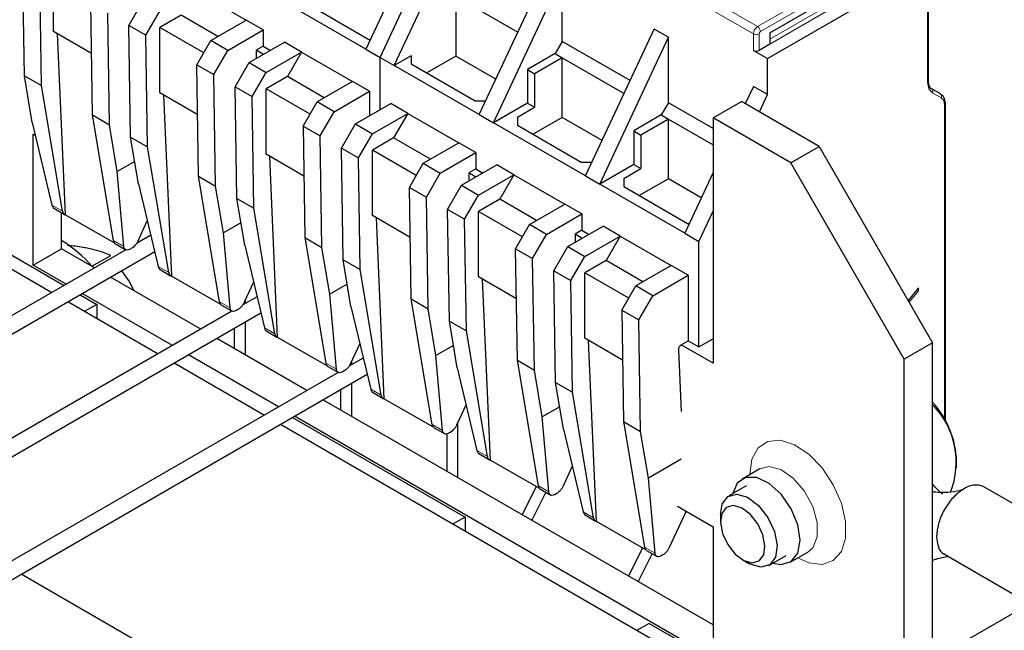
# Model space of a CAD drawing. Header units: millimetres. Extents: x 5 to 418, y 2 to 292.
# Tile 35 of 41: x 372 to 391, y 106 to 118. Entities that reach past the tile are written whole.
import ezdxf

# ---------------------------------------------------------------- set-up
doc = ezdxf.new("R2010")
doc.units = ezdxf.units.MM

msp = doc.modelspace()

# ---------------------------------------------------------------- linework, layer by layer
at = {"color": 7, "linetype": 'Continuous', "lineweight": 25}
for p, q in [((379.9153, 120.1561), (378.5435, 117.2234)), ((378.8263, 117.0601), (380.1981, 119.9928)), ((379.1092, 116.8968), (380.481, 119.8295)), ((371.7234, 116.6947), (371.6894, 118.923)), ((372.3068, 117.5755), (372.3068, 118.8819)), ((380.8062, 115.9171), (382.178, 118.8498)), ((386.5621, 117.0375), (389.7582, 118.8826)), ((372.0628, 116.4987), (372.0288, 118.7271)), ((381.0891, 115.7539), (382.4609, 118.6865)), ((382.4609, 117.3801), (382.4609, 118.6865)), ((375.1352, 118.3922), (376.1535, 117.8043)), ((373.8107, 117.6984), (374.0887, 118.1799)), ((378.5435, 117.2234), (376.8464, 118.2031)), ((380.3395, 118.2781), (380.3395, 117.0859)), ((380.3395, 118.2781), (381.5766, 117.564)), ((386.6045, 117.5519), (387.9056, 118.303)), ((373.081, 115.9109), (373.047, 118.1393)), ((374.1501, 117.5025), (374.4281, 117.984)), ((377.3273, 118.1541), (378.6001, 117.4193)), ((389.7758, 116.5882), (389.7758, 118.1431)), ((373.4204, 115.715), (373.3865, 117.9433)), ((374.8524, 117.9023), (374.4281, 117.6573)), ((375.5877, 117.4778), (374.8524, 117.9023)), ((375.4464, 117.3961), (376.1535, 117.8043)), ((376.4929, 117.6084), (376.1535, 117.8043)), ((373.0623, 117.1393), (372.3068, 117.5755)), ((374.1501, 117.5025), (373.8107, 117.6984)), ((373.8447, 115.47), (373.8107, 117.6984)), ((375.3049, 117.1512), (374.4281, 117.6573)), ((374.4281, 116.3509), (374.4281, 117.6573)), ((375.7858, 117.2002), (376.4929, 117.6084)), ((376.4929, 117.6084), (376.4929, 117.2818)), ((382.9275, 114.6925), (384.2993, 117.6252)), ((384.5822, 117.4619), (384.2993, 117.6252)), ((372.3803, 117.5331), (372.5375, 113.9197)), ((374.1841, 115.2741), (374.1501, 117.5025)), ((375.1684, 116.9146), (375.4464, 117.3961)), ((375.7858, 117.2002), (375.4464, 117.3961)), ((378.6001, 117.4193), (378.6351, 117.4193)), ((382.4609, 117.3801), (382.3194, 117.1351)), ((383.8182, 116.5965), (382.4609, 117.3801)), ((383.2104, 114.5292), (384.5822, 117.4619)), ((384.5822, 116.1555), (384.5822, 117.4619)), ((386.6045, 117.5519), (386.6045, 117.3233)), ((375.5078, 116.7187), (375.7858, 117.2002)), ((376.21, 116.9553), (376.9171, 117.3635)), ((376.4929, 117.2818), (376.3543, 117.2018)), ((376.3543, 117.2018), (376.3543, 117.0386)), ((376.4957, 117.1202), (376.3543, 117.2018)), ((376.4929, 117.2818), (376.6343, 117.2002)), ((377.2566, 117.1675), (376.9171, 117.3635)), ((378.5435, 117.2234), (378.8263, 117.0601)), ((386.2792, 117.2008), (386.5621, 117.0375)), ((386.6045, 117.3233), (386.3924, 117.2008)), ((376.5494, 116.7593), (377.2566, 117.1675)), ((377.2566, 117.1675), (376.9737, 116.6776)), ((377.2566, 117.1675), (378.2748, 116.5797)), ((378.8263, 116.0164), (378.8263, 117.0601)), ((378.8263, 117.0601), (379.1092, 116.8968)), ((379.4486, 117.0928), (379.1092, 116.8968)), ((379.4486, 117.0928), (379.4486, 116.9295)), ((380.3395, 117.0859), (379.7585, 116.7505)), ((381.1375, 116.6253), (380.3395, 117.0859)), ((382.3194, 117.1351), (381.7679, 116.8167)), ((382.4609, 117.0535), (381.9093, 116.7351)), ((382.3194, 117.1351), (382.4609, 117.0535)), ((382.4609, 117.0535), (383.6979, 116.3394)), ((382.4609, 115.8613), (382.4609, 117.0535)), ((386.5621, 116.319), (386.5621, 117.0375)), ((375.1684, 116.9146), (375.5078, 116.7187)), ((375.2023, 114.6863), (375.1684, 116.9146)), ((375.932, 116.4738), (376.21, 116.9553)), ((376.21, 116.9553), (376.5494, 116.7593)), ((380.8062, 115.9171), (379.1092, 116.8968)), ((379.4486, 116.9295), (380.7214, 116.1947)), ((381.7679, 116.8167), (381.7679, 116.1457)), ((381.7679, 116.8167), (381.9093, 116.7351)), ((371.7234, 116.6947), (372.0628, 116.4987)), ((371.8797, 115.7611), (371.7234, 116.6947)), ((375.5418, 114.4904), (375.5078, 116.7187)), ((376.2715, 116.2778), (376.5494, 116.7593)), ((376.9737, 116.6776), (376.5494, 116.4327)), ((377.7091, 116.2531), (376.9737, 116.6776)), ((381.9093, 116.7351), (381.9093, 116.0641)), ((372.4828, 113.9906), (372.0628, 116.4987)), ((375.932, 116.4738), (376.2715, 116.2778)), ((375.966, 114.2454), (375.932, 116.4738)), ((377.4262, 115.9266), (376.5494, 116.4327)), ((376.5494, 115.1263), (376.5494, 116.4327)), ((378.2748, 116.5797), (377.5677, 116.1715)), ((378.6142, 116.3838), (378.2748, 116.5797)), ((386.2792, 116.4822), (386.1169, 116.1352)), ((386.5621, 116.319), (386.2792, 116.4822)), ((390.0148, 116.3293), (389.841, 116.4296)), ((375.1836, 115.9147), (374.4281, 116.3509)), ((374.5016, 116.3084), (374.6589, 112.695)), ((376.3054, 114.0495), (376.2715, 116.2778)), ((377.9071, 115.9756), (378.6142, 116.3838)), ((378.6142, 116.3838), (378.6142, 115.8939)), ((380.7214, 116.1947), (380.9361, 116.1947)), ((386.3997, 115.9719), (386.5621, 116.319)), ((377.2897, 115.69), (377.5677, 116.1715)), ((377.9071, 115.9756), (377.5677, 116.1715)), ((378.3314, 115.7307), (379.0385, 116.1389)), ((379.3779, 115.9429), (379.0385, 116.1389)), ((381.7679, 116.1457), (381.0891, 115.7539)), ((381.5699, 115.8681), (381.9093, 116.0641)), ((381.7679, 116.1457), (381.9093, 116.0641)), ((384.5822, 116.1555), (384.4408, 115.9105)), ((385.4731, 115.6411), (384.5822, 116.1555)), ((385.4731, 115.8537), (386.0388, 116.1803)), ((387.5945, 115.2822), (386.0388, 116.1803)), ((390.1152, 109.7979), (390.1152, 116.1217)), ((373.081, 115.9109), (373.4204, 115.715)), ((373.501, 113.4028), (373.081, 115.9109)), ((377.6291, 115.4941), (377.9071, 115.9756)), ((378.6708, 115.5347), (379.3779, 115.9429)), ((379.3779, 115.9429), (379.095, 115.453)), ((379.3779, 115.9429), (380.3961, 115.3551)), ((380.8062, 115.9171), (381.0891, 115.7539)), ((381.5699, 115.8681), (381.5699, 115.7049)), ((382.4609, 115.8613), (381.8799, 115.5259)), ((383.2588, 115.4007), (382.4609, 115.8613)), ((384.4408, 115.9105), (383.8892, 115.5921)), ((384.5822, 115.8289), (384.0306, 115.5105)), ((384.4408, 115.9105), (384.5822, 115.8289)), ((384.5822, 115.8289), (385.4731, 115.3145)), ((384.5822, 114.6367), (384.5822, 115.8289)), ((385.4731, 115.8537), (385.4731, 110.9545)), ((387.0288, 114.9557), (385.4731, 115.8537)), ((371.8797, 115.7611), (372.2742, 114.111)), ((373.5768, 114.7814), (373.4204, 115.715)), ((377.2897, 115.69), (377.6291, 115.4941)), ((377.2897, 115.69), (377.3237, 113.4617)), ((378.0534, 115.2492), (378.3314, 115.7307)), ((378.3314, 115.7307), (378.6708, 115.5347)), ((382.9275, 114.6925), (381.0891, 115.7539)), ((381.5699, 115.7049), (382.8427, 114.9701)), ((371.8967, 112.9129), (371.8967, 115.5258)), ((371.8967, 115.5258), (371.9423, 115.4995)), ((373.8447, 115.47), (374.1841, 115.2741)), ((374.001, 114.5365), (373.8447, 115.47)), ((377.6631, 113.2657), (377.6291, 115.4941)), ((378.3928, 115.0532), (378.6708, 115.5347)), ((379.095, 115.453), (378.6708, 115.2081)), ((379.8304, 115.0285), (379.095, 115.453)), ((383.8892, 115.5921), (383.8892, 114.9211)), ((383.8892, 115.5921), (384.0306, 115.5105)), ((384.0306, 115.5105), (384.0306, 114.8395)), ((374.6041, 112.766), (374.1841, 115.2741)), ((378.0534, 115.2492), (378.3928, 115.0532)), ((378.0873, 113.0208), (378.0534, 115.2492)), ((379.689, 114.9469), (380.3961, 115.3551)), ((380.7355, 115.1592), (380.3961, 115.3551)), ((387.0288, 114.9557), (387.5945, 115.2822)), ((387.5945, 115.2822), (389.8572, 111.363)), ((377.3049, 114.6901), (376.5494, 115.1263)), ((376.7802, 111.4704), (376.6229, 115.0838)), ((378.4268, 112.8249), (378.3928, 115.0532)), ((379.5476, 114.7019), (378.6708, 115.2081)), ((378.6708, 113.9016), (378.6708, 115.2081)), ((380.0284, 114.751), (380.7355, 115.1592)), ((380.7355, 115.1592), (380.7355, 114.8326)), ((373.9262, 114.9832), (373.5768, 114.7814)), ((379.411, 114.4654), (379.689, 114.9469)), ((379.689, 114.9469), (380.0284, 114.751)), ((380.4527, 114.5061), (381.1598, 114.9143)), ((380.7355, 114.8326), (380.5969, 114.7526)), ((380.7355, 114.8326), (380.8769, 114.751)), ((381.4992, 114.7183), (381.1598, 114.9143)), ((382.8427, 114.9701), (383.0574, 114.9701)), ((383.8892, 114.9211), (383.2104, 114.5292)), ((383.6912, 114.6435), (384.0306, 114.8395)), ((383.8892, 114.9211), (384.0306, 114.8395)), ((389.2915, 111.0365), (387.0288, 114.9557)), ((373.7096, 113.2824), (373.5768, 114.7814)), ((375.2023, 114.6863), (375.5418, 114.4904)), ((375.6223, 112.1782), (375.2023, 114.6863)), ((379.7504, 114.2695), (380.0284, 114.751)), ((380.5969, 114.7526), (380.5969, 114.5893)), ((380.7383, 114.6709), (380.5969, 114.7526)), ((380.7921, 114.3101), (381.4992, 114.7183)), ((381.4992, 114.7183), (381.2164, 114.2284)), ((381.4992, 114.7183), (382.5174, 114.1305)), ((382.9275, 114.6925), (383.2104, 114.5292)), ((383.6912, 114.6435), (383.6912, 114.4803)), ((384.5822, 114.6367), (384.0012, 114.3013)), ((385.2387, 114.2577), (384.5822, 114.6367)), ((385.4731, 114.7589), (384.9074, 113.5496)), ((374.001, 114.5365), (374.3955, 112.8864)), ((375.6981, 113.5568), (375.5418, 114.4904)), ((379.411, 114.4654), (379.7504, 114.2695)), ((379.445, 112.2371), (379.411, 114.4654)), ((380.1747, 114.0246), (380.4527, 114.5061)), ((380.4527, 114.5061), (380.7921, 114.3101)), ((384.9074, 113.5496), (383.2104, 114.5292)), ((383.6912, 114.4803), (384.964, 113.7455)), ((369.4925, 114.2518), (372.5143, 112.5073)), ((375.966, 114.2454), (376.3054, 114.0495)), ((376.1224, 113.3119), (375.966, 114.2454)), ((379.7844, 112.0411), (379.7504, 114.2695)), ((380.5141, 113.8286), (380.7921, 114.3101)), ((381.2164, 114.2284), (380.7921, 113.9835)), ((381.9517, 113.8039), (381.2164, 114.2284)), ((369.2097, 114.1375), (372.2739, 112.3686)), ((372.3111, 114.048), (372.5221, 113.9262)), ((376.7254, 111.5414), (376.3054, 114.0495)), ((381.8103, 113.7223), (382.5174, 114.1305)), ((382.8568, 113.9346), (382.5174, 114.1305)), ((372.4624, 113.2395), (372.4624, 113.9606)), ((373.5269, 113.3485), (372.5375, 113.9197)), ((379.4263, 113.4655), (378.6708, 113.9016)), ((378.7443, 113.8592), (378.9015, 110.2458)), ((380.5141, 113.8286), (380.1747, 114.0246)), ((380.2087, 111.7962), (380.1747, 114.0246)), ((381.6689, 113.4773), (380.7921, 113.9835)), ((380.7921, 112.677), (380.7921, 113.9835)), ((382.1497, 113.5264), (382.8568, 113.9346)), ((382.8568, 113.9346), (382.8568, 113.608)), ((385.1903, 113.3863), (385.4731, 113.9909)), ((373.9933, 113.3976), (374.1779, 113.7966)), ((376.0476, 113.7585), (375.6981, 113.5568)), ((380.5481, 111.6003), (380.5141, 113.8286)), ((381.5323, 113.2408), (381.8103, 113.7223)), ((382.1497, 113.5264), (381.8103, 113.7223)), ((382.574, 113.2814), (383.2811, 113.6896)), ((383.6205, 113.4937), (383.2811, 113.6896)), ((384.964, 113.7455), (384.9991, 113.7455)), ((374.247, 113.5076), (373.9615, 113.3427)), ((375.8309, 112.0578), (375.6981, 113.5568)), ((377.3237, 113.4617), (377.6631, 113.2657)), ((377.3237, 113.4617), (377.7437, 110.9536)), ((381.8717, 113.0449), (382.1497, 113.5264)), ((382.8568, 113.608), (382.7183, 113.528)), ((382.7183, 113.528), (382.7183, 113.3647)), ((382.8596, 113.4463), (382.7183, 113.528)), ((382.8568, 113.608), (382.9982, 113.5263)), ((382.9134, 113.0855), (383.6205, 113.4937)), ((383.6205, 113.4937), (383.3377, 113.0038)), ((383.6205, 113.4937), (384.6387, 112.9059)), ((384.9074, 113.5496), (385.1903, 113.3863)), ((373.5403, 113.3384), (373.7514, 113.2165)), ((373.8647, 113.2488), (373.8387, 113.2337)), ((376.1224, 113.3119), (376.5168, 111.6618)), ((377.8194, 112.3322), (377.6631, 113.2657)), ((382.296, 112.7999), (382.574, 113.2814)), ((382.574, 113.2814), (382.9134, 113.0855)), ((385.1903, 111.281), (385.1903, 113.3863)), ((373.7471, 113.219), (365.6224, 108.5287)), ((365.7824, 108.2516), (374.3246, 113.1829)), ((371.8967, 112.9129), (372.4624, 113.2395)), ((373.1224, 112.8584), (372.4624, 113.2395)), ((373.0727, 112.8904), (373.4471, 113.1065)), ((381.5323, 113.2408), (381.8717, 113.0449)), ((381.5663, 111.0125), (381.5323, 113.2408)), ((382.6354, 112.604), (382.9134, 113.0855)), ((372.5568, 112.5318), (371.8967, 112.9129)), ((378.0873, 113.0208), (378.4268, 112.8249)), ((378.2437, 112.0873), (378.0873, 113.0208)), ((381.9057, 110.8165), (381.8717, 113.0449)), ((383.3377, 113.0038), (382.9134, 112.7589)), ((384.073, 112.5793), (383.3377, 113.0038)), ((384.6387, 112.9059), (383.9316, 112.4977)), ((384.9782, 112.71), (384.6387, 112.9059)), ((375.2438, 111.6338), (373.4425, 112.6737)), ((373.6642, 112.8017), (373.8171, 112.5871)), ((374.4324, 112.8234), (374.6434, 112.7016)), ((375.6483, 112.1239), (374.6589, 112.695)), ((378.8468, 110.3168), (378.4268, 112.8249)), ((381.5476, 112.2409), (380.7921, 112.677)), ((382.296, 112.7999), (382.6354, 112.604)), ((382.33, 110.5716), (382.296, 112.7999)), ((383.7902, 112.2527), (382.9134, 112.7589)), ((382.9134, 111.4524), (382.9134, 112.7589)), ((384.2711, 112.3018), (384.9782, 112.71)), ((384.9782, 112.71), (384.9782, 111.4035)), ((373.8171, 112.5871), (373.9071, 112.4054)), ((376.2992, 112.572), (376.1147, 112.1729)), ((378.1689, 112.5339), (377.8194, 112.3322)), ((380.8656, 112.6346), (381.0228, 109.0212)), ((382.6694, 110.3757), (382.6354, 112.604)), ((383.6537, 112.0162), (383.9316, 112.4977)), ((384.2711, 112.3018), (383.9316, 112.4977)), ((372.8344, 112.3226), (373.1695, 112.1291)), ((374.6781, 111.3072), (372.8768, 112.3471)), ((376.3683, 112.283), (376.0828, 112.1181)), ((377.9523, 110.8332), (377.8194, 112.3322)), ((383.9931, 111.8203), (384.2711, 112.3018)), ((389.5744, 112.4564), (389.3716, 112.2042)), ((389.5744, 112.3999), (389.5744, 112.4564)), ((372.5939, 112.1838), (374.3952, 111.1439)), ((373.1695, 112.1291), (372.9291, 111.9903)), ((373.1695, 112.1291), (373.1695, 111.8516)), ((375.6616, 112.1137), (375.8728, 111.9919)), ((376.1382, 112.1501), (376.1382, 112.2238)), ((378.2437, 112.0873), (378.6382, 110.4372)), ((379.445, 112.2371), (379.7844, 112.0411)), ((379.865, 109.729), (379.445, 112.2371)), ((375.8684, 111.9944), (367.7438, 107.3041)), ((367.9037, 107.027), (376.446, 111.9583)), ((375.986, 112.0242), (375.96, 112.0091)), ((379.9407, 111.1076), (379.7844, 112.0411)), ((383.6537, 112.0162), (383.9931, 111.8203)), ((383.6537, 112.0162), (383.6876, 109.7878)), ((376.1382, 111.1174), (376.1382, 111.7806)), ((380.2087, 111.7962), (380.5481, 111.6003)), ((380.365, 110.8627), (380.2087, 111.7962)), ((384.027, 109.5919), (383.9931, 111.8203)), ((375.9142, 111.6513), (375.9142, 111.2468)), ((376.5537, 111.5987), (376.7647, 111.4769)), ((380.9681, 109.0922), (380.5481, 111.6003)), ((377.3651, 110.4092), (375.5638, 111.449)), ((377.7696, 110.8993), (376.7802, 111.4704)), ((378.4206, 111.3474), (378.236, 110.9483)), ((380.2902, 111.3093), (379.9407, 111.1076)), ((383.6689, 111.0163), (382.9134, 111.4524)), ((383.1441, 107.7966), (382.9869, 111.41)), ((385.4731, 110.9545), (384.8367, 111.3219)), ((384.8396, 111.3235), (384.9782, 111.4035)), ((384.9782, 111.4035), (385.1903, 111.281)), ((385.1903, 111.281), (385.4731, 111.4443)), ((389.8572, 111.363), (389.2915, 111.0365)), ((389.8572, 105.0357), (389.8572, 111.363)), ((376.7994, 110.0826), (374.9981, 111.1225)), ((380.0736, 109.6086), (379.9407, 111.1076)), ((384.7831, 111.2224), (384.8367, 109.9893)), ((374.7153, 110.9592), (376.5166, 109.9193)), ((377.7829, 110.8891), (377.9941, 110.7672)), ((378.4897, 111.0584), (378.2041, 110.8935)), ((378.2595, 110.9255), (378.2595, 110.9992)), ((381.5663, 111.0125), (381.9057, 110.8165)), ((381.9863, 108.5044), (381.5663, 111.0125)), ((389.2915, 104.7091), (389.2915, 111.0365)), ((377.9897, 110.7698), (369.8651, 106.0795)), ((370.0251, 105.8024), (378.5673, 110.7337)), ((378.1073, 110.7995), (378.0813, 110.7845)), ((380.365, 110.8627), (380.7595, 109.2126)), ((382.0621, 109.883), (381.9057, 110.8165)), ((378.2595, 109.8928), (378.2595, 110.556)), ((382.33, 110.5716), (382.6694, 110.3757)), ((382.4863, 109.638), (382.33, 110.5716)), ((378.0355, 110.4267), (378.0355, 110.0221)), ((378.675, 110.3741), (378.886, 110.2523)), ((383.0894, 107.8676), (382.6694, 110.3757)), ((385.4731, 105.7285), (377.6851, 110.2244)), ((379.8909, 109.6747), (378.9015, 110.2458)), ((380.3573, 109.7237), (380.5419, 110.1228)), ((382.4115, 110.0847), (382.0621, 109.883)), ((376.8366, 109.7346), (387.4167, 103.6268)), ((377.077, 109.8734), (380.5234, 107.8838)), ((385.4731, 105.0754), (377.1194, 109.8979)), ((380.3808, 108.6682), (380.3808, 109.7746)), ((382.1949, 108.3839), (382.0621, 109.883)), ((383.6876, 109.7878), (384.027, 109.5919)), ((383.6876, 109.7878), (384.1076, 107.2797)), ((379.9043, 109.6645), (380.1154, 109.5426)), ((380.1568, 109.5427), (380.1568, 108.7975)), ((380.2286, 109.5749), (380.2026, 109.5599)), ((382.4863, 109.638), (382.8808, 107.988)), ((384.1834, 108.6584), (384.027, 109.5919)), ((380.7964, 109.1495), (381.0074, 109.0277)), ((382.0122, 108.45), (381.0228, 109.0212)), ((384.8367, 109.0355), (384.1834, 108.6584)), ((390.338, 108.8642), (390.338, 108.9948)), ((382.6632, 108.8982), (382.4786, 108.4991)), ((386.4074, 108.8465), (386.0538, 108.6424)), ((384.3162, 107.1593), (384.1834, 108.6584)), ((381.9425, 108.4903), (381.663, 107.9281)), ((381.8574, 107.8158), (382.1359, 108.3762)), ((382.0256, 108.4399), (382.2367, 108.318)), ((382.35, 108.3503), (382.3239, 108.3353)), ((386.1338, 108.5038), (385.7886, 108.3046)), ((392.2978, 107.6701), (390.8836, 108.4865)), ((384.929, 107.986), (384.5999, 107.2745)), ((384.7625, 108.0985), (385.4731, 107.6883)), ((384.929, 107.986), (384.9303, 108.0017)), ((385.6229, 107.9383), (385.6229, 107.798)), ((380.5234, 107.8838), (380.283, 107.745)), ((380.5234, 107.8838), (380.5234, 107.6062)), ((382.9177, 107.9249), (383.1287, 107.8031)), ((384.1335, 107.2254), (383.1441, 107.7966)), ((385.4731, 107.6883), (385.4731, 105.0754)), ((384.0638, 107.2657), (383.7843, 106.7034)), ((383.9787, 106.5912), (384.2572, 107.1516)), ((384.1469, 107.2153), (384.358, 107.0934)), ((387.0138, 106.9796), (387.3673, 107.1837)), ((384.4713, 107.1257), (384.4453, 107.1107)), ((386.067, 107.0287), (386.1885, 106.9585)), ((386.5886, 106.9189), (386.9338, 107.1182)), ((390.098, 107.1388), (391.5178, 106.3191)), ((371.6606, 106.7465), (382.4184, 100.5361)), ((392.2435, 106.4133), (386.303, 102.9839)), ((384.2003, 105.7611), (383.9599, 105.6224)), ((384.2003, 105.7611), (387.6571, 103.7656))]:
    msp.add_line(p, q, dxfattribs=at)
at = {"color": 7, "linetype": 'Continuous', "lineweight": 18}
for p, q in [((386.3641, 117.6744), (384.8064, 118.5736)), ((386.3641, 117.6744), (387.9534, 118.5919)), ((384.723, 118.4258), (386.2792, 117.5274)), ((386.4207, 117.5764), (388.01, 118.4939)), ((386.6045, 117.4212), (387.8632, 118.1478)), ((387.9056, 118.0744), (386.6045, 117.3233)), ((389.7582, 118.1177), (389.7582, 116.5638)), ((386.2792, 117.5274), (386.2792, 117.2008)), ((386.3924, 117.2008), (386.3924, 117.5274)), ((386.6045, 117.5519), (386.6045, 117.5519)), ((389.8535, 116.3532), (390.0272, 116.2528)), ((390.0976, 116.0972), (390.0976, 109.8301)), ((372.4828, 113.9906), (372.2742, 114.111)), ((373.501, 113.4028), (373.7096, 113.2824)), ((374.6041, 112.766), (374.3955, 112.8864)), ((389.3906, 112.1713), (389.5744, 112.3999)), ((375.6223, 112.1782), (375.8309, 112.0578)), ((376.5168, 111.6618), (376.7254, 111.5414)), ((377.9523, 110.8332), (377.7437, 110.9536)), ((378.8468, 110.3168), (378.6382, 110.4372)), ((379.865, 109.729), (380.0736, 109.6086)), ((380.9681, 109.0922), (380.7595, 109.2126)), ((381.9863, 108.5044), (382.1949, 108.3839)), ((382.8808, 107.988), (383.0894, 107.8676)), ((384.3162, 107.1593), (384.1076, 107.2797))]:
    msp.add_line(p, q, dxfattribs=at)
at = {"color": 7, "linetype": 'Continuous', "lineweight": 18, "flags": 128}
for points in [[(386.2085, 108.7335), (386.2512, 109.0362), (386.3756, 109.2626), (386.5706, 109.3927), (386.8189, 109.4149), (387.0983, 109.3273), (387.3842, 109.1375), (387.651, 108.8625), (387.8751, 108.5268), (388.0366, 108.16), (388.1211, 107.7949), (388.1211, 107.4639), (388.0366, 107.1964), (387.8751, 107.0161), (387.651, 106.9391), (387.3842, 106.9722), (387.1684, 107.0689)], [(387.3677, 107.1839), (387.4645, 107.2693), (387.5546, 107.4859), (387.5546, 107.7739), (387.4645, 108.0946), (387.2964, 108.4045), (387.0731, 108.6618), (386.8247, 108.8318), (386.5848, 108.8915), (386.4081, 108.8469)]]:
    msp.add_lwpolyline(points, dxfattribs=at)
at = {"color": 7, "linetype": 'Continuous', "lineweight": 25, "flags": 128}
for points in [[(387.2126, 107.4191), (387.1668, 107.7288), (387.0355, 108.0495), (386.8364, 108.338), (386.5964, 108.5554), (386.348, 108.6722), (386.1247, 108.6727), (385.9566, 108.5568), (385.8685, 108.3507)], [(385.6229, 107.9383), (385.656, 108.1392), (385.7694, 108.2924), (385.9467, 108.3419), (386.1608, 108.2802), (386.3791, 108.1168), (386.5685, 107.8764), (386.7, 107.5958), (386.7536, 107.3176), (386.7212, 107.0842), (386.6077, 106.9311), (386.4305, 106.8816), (386.2164, 106.9432), (386.1885, 106.9585)], [(385.6234, 107.7725), (385.6656, 107.5541), (385.7688, 107.3337), (385.9175, 107.145), (386.0889, 107.0167), (386.257, 106.9682), (386.3962, 107.0071), (386.4853, 107.1273), (386.5108, 107.3106), (386.4687, 107.5291), (386.3654, 107.7495), (386.2167, 107.9382), (386.0453, 108.0665), (385.8772, 108.1149), (385.738, 108.0761), (385.6489, 107.9558), (385.6234, 107.7725)], [(386.6684, 106.965), (386.8364, 106.9346), (387.0355, 106.9933), (387.1668, 107.1624), (387.2126, 107.4191)]]:
    msp.add_lwpolyline(points, dxfattribs=at)
at = {"color": 7, "linetype": 'Continuous', "lineweight": 18}
for centre, radius, start, end in [((386.4635, 117.519), 0.1844, 122.6055, 177.3942), ((386.2978, 117.5708), 0.1229, 2.60548, 57.39452), ((386.4538, 117.5246), 0.0615, 122.60548, 177.39452), ((386.3358, 117.6366), 0.123, 242.60822, 297.39091), ((389.7457, 116.5912), 0.0302, 294.37466, 354.3052), ((389.8018, 116.386), 0.0613, 327.58165, 29.4068), ((389.9755, 116.2857), 0.0612, 327.57146, 29.52882), ((390.0851, 116.1247), 0.0302, 294.38853, 354.11389), ((390.9228, 107.7093), 0.8601, 124.41111, 124.93502)]:
    msp.add_arc(centre, radius, start, end, dxfattribs=at)
at = {"color": 7, "linetype": 'Continuous', "lineweight": 25}
for centre, radius, start, end in [((386.3358, 117.31), 0.123, 242.60967, 297.39033), ((389.8199, 116.3935), 0.0418, 32.63763, 59.65897), ((389.9937, 116.2932), 0.0418, 32.7874, 59.66174), ((372.5644, 113.997), 0.0818, 184.44574, 250.85107), ((371.132, 111.1975), 2.5754, 40.90001, 58.89733), ((373.5862, 113.4105), 0.0855, 185.17353, 237.54852), ((374.6857, 112.7723), 0.0818, 184.44574, 250.85107), ((375.7075, 112.1859), 0.0855, 185.17353, 237.54852), ((376.807, 111.5477), 0.0818, 184.44574, 250.85107), ((384.905, 111.2206), 0.122, 122.45226, 179.1683), ((377.8288, 110.9613), 0.0855, 185.17353, 237.54852), ((378.9283, 110.3231), 0.0818, 184.44574, 250.85107), ((388.4769, 108.9254), 1.8624, 2.1356, 42.17236), ((388.7128, 108.9811), 1.616, 338.17088, 44.91635), ((379.9502, 109.7367), 0.0855, 185.17353, 237.54852), ((381.0497, 109.0985), 0.0818, 184.44574, 250.85107), ((382.0715, 108.5121), 0.0855, 185.17353, 237.54852), ((390.7201, 108.1207), 0.4006, 65.92696, 128.61885), ((383.171, 107.8739), 0.0818, 184.44574, 250.85107), ((384.1928, 107.2875), 0.0855, 185.17353, 237.54852)]:
    msp.add_arc(centre, radius, start, end, dxfattribs=at)
msp.add_ellipse((389.5319, 112.4244), major_axis=(-0.0255, 0.0599), ratio=0.5657585, start_param=4.0675949, end_param=4.7885694, dxfattribs=at)
for points, knots in [([(389.8551, 116.4162), (389.8434, 116.4237), (389.8199, 116.4389), (389.7953, 116.478), (389.7789, 116.5271), (389.7768, 116.5678), (389.7758, 116.5882)], [0, 0, 0, 0, 0.2471789, 0.4960424, 0.7468894, 1, 1, 1, 1]), ([(390.1152, 116.1216), (390.1141, 116.1428), (390.112, 116.1853), (390.0945, 116.2397), (390.0678, 116.2856), (390.0418, 116.3057), (390.0288, 116.3159)], [0, 0, 0, 0, 0.2467211, 0.495828, 0.7470259, 1, 1, 1, 1]), ([(372.2742, 114.111), (372.2773, 114.1011), (372.2834, 114.0815), (372.2984, 114.0573), (372.3136, 114.0497), (372.3215, 114.0458)], [0, 0, 0, 0, 0.33673612, 0.65887641, 1, 1, 1, 1]), ([(373.0605, 113.2321), (373.0424, 113.2362), (372.9881, 113.2485), (372.8361, 113.2777), (372.6905, 113.2949), (372.5863, 113.3072)], [0, 0, 0, 0, 0.124287, 0.3732527, 1, 1, 1, 1]), ([(373.8387, 113.2337), (373.8248, 113.227), (373.7956, 113.2127), (373.755, 113.2123), (373.7282, 113.2296), (373.7139, 113.2554), (373.711, 113.2733), (373.7096, 113.2824)], [0, 0, 0, 0, 0.2118548, 0.4488692, 0.7110968, 0.8523484, 1, 1, 1, 1]), ([(373.9933, 113.3976), (373.9848, 113.381), (373.9682, 113.3488), (373.9348, 113.3062), (373.8998, 113.2716), (373.8762, 113.2562), (373.8647, 113.2488)], [0, 0, 0, 0, 0.2694601, 0.5258976, 0.7693827, 1, 1, 1, 1]), ([(373.4471, 113.1065), (373.4031, 113.1242), (373.3004, 113.1658), (373.168, 113.2062), (373.0785, 113.2278), (373.0605, 113.2321)], [0, 0, 0, 0, 0.3736799, 0.874287, 1, 1, 1, 1]), ([(374.3955, 112.8864), (374.3986, 112.8764), (374.4047, 112.8569), (374.4198, 112.8327), (374.435, 112.8251), (374.4428, 112.8212)], [0, 0, 0, 0, 0.3367361, 0.6588764, 1, 1, 1, 1]), ([(376.1147, 112.1729), (376.1061, 112.1564), (376.0895, 112.1242), (376.0561, 112.0816), (376.0211, 112.0469), (375.9975, 112.0316), (375.986, 112.0242)], [0, 0, 0, 0, 0.2694601, 0.5258976, 0.7693827, 1, 1, 1, 1]), ([(375.96, 112.0091), (375.9462, 112.0024), (375.9169, 111.9881), (375.8764, 111.9877), (375.8495, 112.005), (375.8352, 112.0308), (375.8324, 112.0487), (375.8309, 112.0578)], [0, 0, 0, 0, 0.2118548, 0.4488692, 0.7110968, 0.8523484, 1, 1, 1, 1]), ([(376.5168, 111.6618), (376.52, 111.6518), (376.526, 111.6323), (376.5411, 111.6081), (376.5563, 111.6005), (376.5641, 111.5965)], [0, 0, 0, 0, 0.3367361, 0.6588764, 1, 1, 1, 1]), ([(378.236, 110.9483), (378.2275, 110.9318), (378.2108, 110.8996), (378.1774, 110.8569), (378.1424, 110.8223), (378.1188, 110.807), (378.1073, 110.7995)], [0, 0, 0, 0, 0.2694601, 0.5258976, 0.7693827, 1, 1, 1, 1]), ([(378.0813, 110.7845), (378.0675, 110.7778), (378.0382, 110.7635), (377.9977, 110.7631), (377.9709, 110.7804), (377.9565, 110.8062), (377.9537, 110.824), (377.9523, 110.8332)], [0, 0, 0, 0, 0.2118548, 0.4488692, 0.7110968, 0.8523484, 1, 1, 1, 1]), ([(378.6382, 110.4372), (378.6413, 110.4272), (378.6474, 110.4077), (378.6624, 110.3835), (378.6776, 110.3758), (378.6854, 110.3719)], [0, 0, 0, 0, 0.33673612, 0.65887641, 1, 1, 1, 1]), ([(380.3573, 109.7237), (380.3488, 109.7072), (380.3321, 109.675), (380.2988, 109.6323), (380.2637, 109.5977), (380.2401, 109.5824), (380.2286, 109.5749)], [0, 0, 0, 0, 0.2694601, 0.5258976, 0.7693827, 1, 1, 1, 1]), ([(380.2026, 109.5599), (380.1888, 109.5532), (380.1595, 109.5389), (380.119, 109.5385), (380.0922, 109.5558), (380.0778, 109.5816), (380.075, 109.5994), (380.0736, 109.6086)], [0, 0, 0, 0, 0.2118548, 0.4488692, 0.7110968, 0.8523484, 1, 1, 1, 1]), ([(380.7595, 109.2126), (380.7626, 109.2026), (380.7687, 109.1831), (380.7837, 109.1588), (380.7989, 109.1512), (380.8068, 109.1473)], [0, 0, 0, 0, 0.3367361, 0.6588764, 1, 1, 1, 1]), ([(390.0654, 108.3377), (390.0473, 108.3508), (389.9786, 108.4005), (389.9152, 108.4754), (389.8626, 108.529), (389.8572, 108.5346)], [0, 0, 0, 0, 0.2424808, 0.9216837, 1, 1, 1, 1]), ([(382.3239, 108.3353), (382.3101, 108.3286), (382.2808, 108.3143), (382.2403, 108.3139), (382.2135, 108.3312), (382.1991, 108.357), (382.1963, 108.3748), (382.1949, 108.3839)], [0, 0, 0, 0, 0.2118548, 0.4488692, 0.7110968, 0.8523484, 1, 1, 1, 1]), ([(382.4786, 108.4991), (382.4701, 108.4826), (382.4534, 108.4504), (382.4201, 108.4077), (382.385, 108.3731), (382.3614, 108.3578), (382.35, 108.3503)], [0, 0, 0, 0, 0.2694601, 0.5258976, 0.7693827, 1, 1, 1, 1]), ([(389.8574, 108.3949), (389.8791, 108.3915), (390.0593, 108.3631), (390.2428, 108.3895), (390.4042, 108.4127)], [0, 0, 0, 0, 0.1204369, 1, 1, 1, 1]), ([(390.4368, 108.4189), (390.4316, 108.4174), (390.421, 108.4145), (390.4098, 108.4133), (390.4042, 108.4127)], [0, 0, 0, 0, 0.49290913, 1, 1, 1, 1]), ([(390.4701, 108.4338), (390.4652, 108.4309), (390.4552, 108.4252), (390.443, 108.421), (390.4368, 108.4189)], [0, 0, 0, 0, 0.4896468, 1, 1, 1, 1]), ([(382.8808, 107.988), (382.8839, 107.978), (382.89, 107.9585), (382.905, 107.9342), (382.9202, 107.9266), (382.9281, 107.9227)], [0, 0, 0, 0, 0.3367361, 0.6588764, 1, 1, 1, 1]), ([(389.9364, 107.4959), (389.9444, 107.4239), (389.9605, 107.28), (390.0313, 107.1635), (390.093, 107.1466), (390.1007, 107.1445)], [0, 0, 0, 0, 0.46683236, 0.93366472, 1, 1, 1, 1]), ([(384.4453, 107.1107), (384.4314, 107.1039), (384.4022, 107.0897), (384.3616, 107.0893), (384.3348, 107.1066), (384.3205, 107.1324), (384.3177, 107.1502), (384.3162, 107.1593)], [0, 0, 0, 0, 0.2118548, 0.4488692, 0.7110968, 0.8523484, 1, 1, 1, 1]), ([(384.5999, 107.2745), (384.5914, 107.258), (384.5748, 107.2258), (384.5414, 107.1831), (384.5064, 107.1485), (384.4828, 107.1332), (384.4713, 107.1257)], [0, 0, 0, 0, 0.2694601, 0.5258976, 0.7693827, 1, 1, 1, 1]), ([(390.1805, 107.0975), (390.0941, 107.0805), (389.9856, 107.0592), (389.879, 107.0252), (389.8572, 107.0182)], [0, 0, 0, 0, 0.7957914, 1, 1, 1, 1])]:
    msp.add_open_spline(points, degree=3, knots=knots, dxfattribs=at)
at = {"color": 7, "linetype": 'Continuous', "lineweight": 18}
for points in [[(389.7582, 116.5638), (389.7626, 116.5166), (389.7715, 116.4222), (389.8262, 116.3762), (389.8535, 116.3532)], [(390.0272, 116.2528), (390.0474, 116.2358), (390.0878, 116.2018), (390.0943, 116.132), (390.0976, 116.0972)]]:
    msp.add_open_spline(points, degree=3, dxfattribs=at)
at = {"color": 7, "linetype": 'Continuous', "lineweight": 25}
msp.add_open_spline([(390.4303, 108.4144), (390.364, 108.3597), (390.2313, 108.2503), (390.0698, 108.0077), (389.958, 107.742), (389.9436, 107.5779), (389.9364, 107.4959)], degree=3, dxfattribs=at)

doc.saveas('drawing.dxf')
